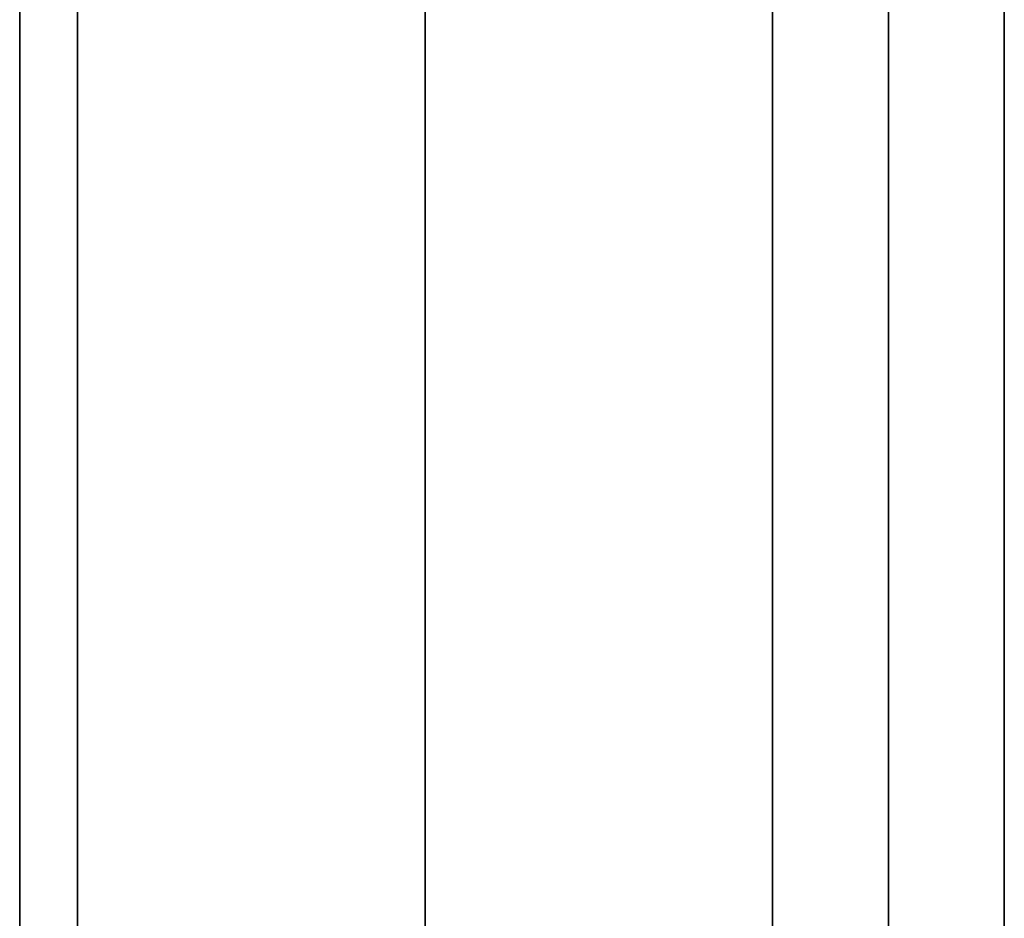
# Model space of a CAD drawing. Header units: millimetres. Extents: x -40.6 to 3.4, y -48.3 to 48.3.
# Tile 4 of 256: x -5.9 to -1.6, y -6 to -2.1. Entities that reach past the tile are written whole.
import ezdxf

# ---------------------------------------------------------------- set-up
doc = ezdxf.new("R2010")
doc.units = ezdxf.units.MM
doc.layers.add('Capa 01', color=7, linetype='Continuous')

msp = doc.modelspace()

# ---------------------------------------------------------------- linework, layer by layer
at = {"layer": 'Capa 01', "extrusion": (-1, 0, 0)}
for centre, radius in [((0, 45.6059, 1.636), 44.5524), ((0, 45.6059, 2.136), 42.25), ((0, 45.6059, 1.636), 42.25), ((0, 45.6059, 5.886), 39)]:
    msp.add_circle(centre, radius, dxfattribs=at)
at = {"layer": 'Capa 01', "extrusion": (1, 0, 0)}
for centre, radius in [((0, 45.6059, -2.636), 42.25), ((0, 45.6059, -4.136), 40.8702)]:
    msp.add_circle(centre, radius, dxfattribs=at)
at = {"layer": 'Capa 01', "extrusion": (-1, 0, 0)}
for centre, radius in [((0, 45.6059, 5.636), 40.8309), ((0, 45.6059, 5.636), 42.25), ((0, 45.6059, 2.636), 40.9095), ((0, 45.6059, 1.636), 43.0586)]:
    msp.add_arc(centre, radius, 270, 90, dxfattribs=at)
at = {"layer": 'Capa 01', "extrusion": (1, 0, 0)}
msp.add_arc((0, 45.6059, -1.636), 44.5131, 90, 270, dxfattribs=at)

doc.saveas('drawing.dxf')
